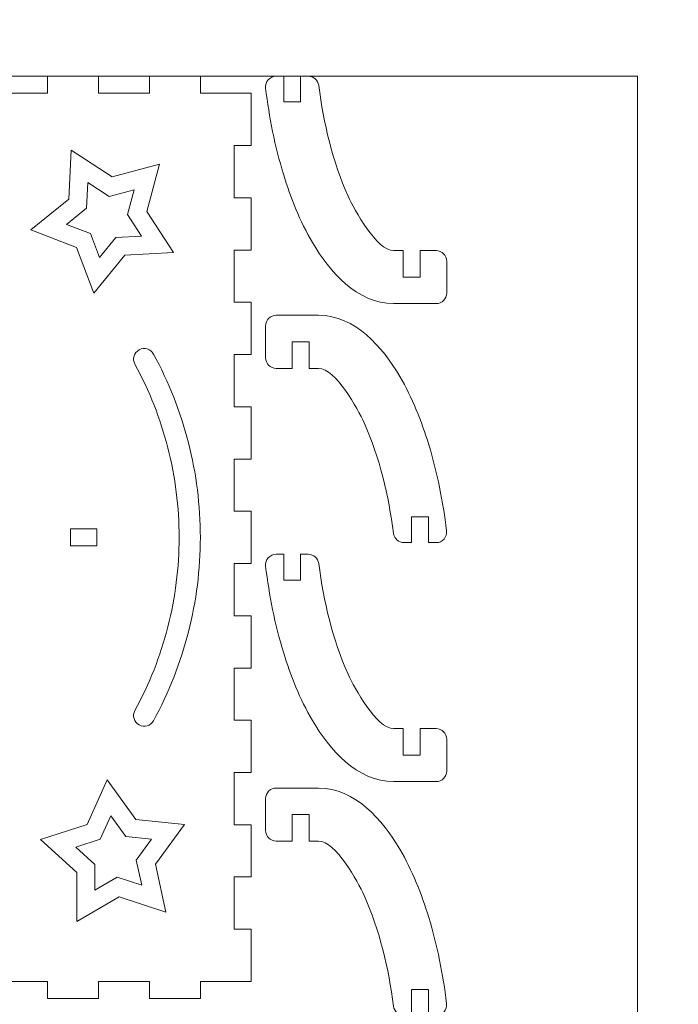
# Model space of a CAD drawing. Header units: millimetres. Extents: x -762 to 758, y -361 to 1446.
# Tile 20 of 150: x -371 to -254, y 452 to 626. Entities that reach past the tile are written whole.
import ezdxf

# ---------------------------------------------------------------- set-up
doc = ezdxf.new("R2010")
doc.units = ezdxf.units.MM
doc.header["$MEASUREMENT"] = 0
doc.layers.add('Layer 1', color=7, linetype='Continuous')

msp = doc.modelspace()

# ---------------------------------------------------------------- linework, layer by layer
at = {"layer": 'Layer 1', "color": 250, "lineweight": 9}
for points, knots in [([(-761.5629, 1446.3852), (-761.5629, 1446.3852), (758.4371, 1446.3852), (758.4371, 1446.3852), (758.4371, 1446.3852), (758.4371, 1446.3852), (758.4371, 36.3852), (758.4371, 36.3852), (758.4371, 36.3852), (758.4371, 36.3852), (-761.5629, 36.3852), (-761.5629, 36.3852), (-761.5629, 36.3852), (-761.5629, 36.3852), (-761.5629, 1446.3852), (-761.5629, 1446.3852)], [0, 0, 0, 0, 0.2, 0.2, 0.2, 0.2, 0.4, 0.4, 0.4, 0.4, 0.6, 0.6, 0.6, 0.6, 1, 1, 1, 1]), ([(-482.8126, 613.3852), (-482.8126, 613.3852), (-482.8126, 604.1535), (-482.8126, 604.1535), (-482.8126, 604.1535), (-482.8126, 604.1535), (-479.8126, 604.1535), (-479.8126, 604.1535), (-479.8126, 604.1535), (-479.8126, 604.1535), (-479.8126, 594.922), (-479.8126, 594.922), (-479.8126, 594.922), (-479.8126, 594.922), (-482.8126, 594.922), (-482.8126, 594.922), (-482.8126, 594.922), (-482.8126, 594.922), (-482.8126, 585.6903), (-482.8126, 585.6903), (-482.8126, 585.6903), (-482.8126, 585.6903), (-479.8126, 585.6903), (-479.8126, 585.6903), (-479.8126, 585.6903), (-479.8126, 585.6903), (-479.8126, 576.4587), (-479.8126, 576.4587), (-479.8126, 576.4587), (-479.8126, 576.4587), (-482.8126, 576.4587), (-482.8126, 576.4587), (-482.8126, 576.4587), (-482.8126, 576.4587), (-482.8126, 567.2271), (-482.8126, 567.2271), (-482.8126, 567.2271), (-482.8126, 567.2271), (-479.8126, 567.2271), (-479.8126, 567.2271), (-479.8126, 567.2271), (-479.8126, 567.2271), (-479.8126, 557.9954), (-479.8126, 557.9954), (-479.8126, 557.9954), (-479.8126, 557.9954), (-482.8126, 557.9954), (-482.8126, 557.9954), (-482.8126, 557.9954), (-482.8126, 557.9954), (-482.8126, 548.7638), (-482.8126, 548.7638), (-482.8126, 548.7638), (-482.8126, 548.7638), (-479.8126, 548.7638), (-479.8126, 548.7638), (-479.8126, 548.7638), (-479.8126, 548.7638), (-479.8126, 539.5322), (-479.8126, 539.5322), (-479.8126, 539.5322), (-479.8126, 539.5322), (-482.8126, 539.5322), (-482.8126, 539.5322), (-482.8126, 539.5322), (-482.8126, 539.5322), (-482.8126, 530.3006), (-482.8126, 530.3006), (-482.8126, 530.3006), (-482.8126, 530.3006), (-479.8126, 530.3006), (-479.8126, 530.3006), (-479.8126, 530.3006), (-479.8126, 530.3006), (-479.8126, 521.0689), (-479.8126, 521.0689), (-479.8126, 521.0689), (-479.8126, 521.0689), (-482.8126, 521.0689), (-482.8126, 521.0689), (-482.8126, 521.0689), (-482.8126, 521.0689), (-482.8126, 511.8374), (-482.8126, 511.8374), (-482.8126, 511.8374), (-482.8126, 511.8374), (-479.8126, 511.8374), (-479.8126, 511.8374), (-479.8126, 511.8374), (-479.8126, 511.8374), (-479.8126, 502.6057), (-479.8126, 502.6057), (-479.8126, 502.6057), (-479.8126, 502.6057), (-482.8126, 502.6057), (-482.8126, 502.6057), (-482.8126, 502.6057), (-482.8126, 502.6057), (-482.8126, 493.3741), (-482.8126, 493.3741), (-482.8126, 493.3741), (-482.8126, 493.3741), (-479.8126, 493.3741), (-479.8126, 493.3741), (-479.8126, 493.3741), (-479.8126, 493.3741), (-479.8126, 484.1425), (-479.8126, 484.1425), (-479.8126, 484.1425), (-479.8126, 484.1425), (-482.8126, 484.1425), (-482.8126, 484.1425), (-482.8126, 484.1425), (-482.8126, 484.1425), (-482.8126, 474.9108), (-482.8126, 474.9108), (-482.8126, 474.9108), (-482.8126, 474.9108), (-479.8126, 474.9108), (-479.8126, 474.9108), (-479.8126, 474.9108), (-479.8126, 474.9108), (-479.8126, 465.6793), (-479.8126, 465.6793), (-479.8126, 465.6793), (-479.8126, 465.6793), (-482.8126, 465.6793), (-482.8126, 465.6793), (-482.8126, 465.6793), (-482.8126, 465.6793), (-482.8126, 456.4476), (-482.8126, 456.4476), (-482.8126, 456.4476), (-482.8126, 456.4476), (-473.8126, 456.4476), (-473.8126, 456.4476), (-473.8126, 456.4476), (-473.8126, 456.4476), (-473.8126, 453.4476), (-473.8126, 453.4476), (-473.8126, 453.4476), (-473.8126, 453.4476), (-464.8126, 453.4476), (-464.8126, 453.4476), (-464.8126, 453.4476), (-464.8126, 453.4476), (-464.8126, 456.4476), (-464.8126, 456.4476), (-464.8126, 456.4476), (-464.8126, 456.4476), (-455.8126, 456.4476), (-455.8126, 456.4476), (-455.8126, 456.4476), (-455.8126, 456.4476), (-455.8126, 453.4476), (-455.8126, 453.4476), (-455.8126, 453.4476), (-455.8126, 453.4476), (-446.8126, 453.4476), (-446.8126, 453.4476), (-446.8126, 453.4476), (-446.8126, 453.4476), (-446.8126, 456.4476), (-446.8126, 456.4476), (-446.8126, 456.4476), (-446.8126, 456.4476), (-437.8125, 456.4476), (-437.8125, 456.4476), (-437.8125, 456.4476), (-437.8125, 456.4476), (-437.8125, 453.4476), (-437.8125, 453.4476), (-437.8125, 453.4476), (-437.8125, 453.4476), (-428.8125, 453.4476), (-428.8125, 453.4476), (-428.8125, 453.4476), (-428.8125, 453.4476), (-428.8125, 456.4476), (-428.8125, 456.4476), (-428.8125, 456.4476), (-428.8125, 456.4476), (-419.8125, 456.4476), (-419.8125, 456.4476), (-419.8125, 456.4476), (-419.8125, 456.4476), (-419.8125, 453.4476), (-419.8125, 453.4476), (-419.8125, 453.4476), (-419.8125, 453.4476), (-410.8125, 453.4476), (-410.8125, 453.4476), (-410.8125, 453.4476), (-410.8125, 453.4476), (-410.8125, 456.4476), (-410.8125, 456.4476), (-410.8125, 456.4476), (-410.8125, 456.4476), (-401.8125, 456.4476), (-401.8125, 456.4476), (-401.8125, 456.4476), (-401.8125, 456.4476), (-401.8125, 453.4476), (-401.8125, 453.4476), (-401.8125, 453.4476), (-401.8125, 453.4476), (-392.8125, 453.4476), (-392.8125, 453.4476), (-392.8125, 453.4476), (-392.8125, 453.4476), (-392.8125, 456.4476), (-392.8125, 456.4476), (-392.8125, 456.4476), (-392.8125, 456.4476), (-383.8125, 456.4476), (-383.8125, 456.4476), (-383.8125, 456.4476), (-383.8125, 456.4476), (-383.8125, 453.4476), (-383.8125, 453.4476), (-383.8125, 453.4476), (-383.8125, 453.4476), (-374.8125, 453.4476), (-374.8125, 453.4476), (-374.8125, 453.4476), (-374.8125, 453.4476), (-374.8125, 456.4476), (-374.8125, 456.4476), (-374.8125, 456.4476), (-374.8125, 456.4476), (-365.8125, 456.4476), (-365.8125, 456.4476), (-365.8125, 456.4476), (-365.8125, 456.4476), (-365.8125, 453.4476), (-365.8125, 453.4476), (-365.8125, 453.4476), (-365.8125, 453.4476), (-356.8125, 453.4476), (-356.8125, 453.4476), (-356.8125, 453.4476), (-356.8125, 453.4476), (-356.8125, 456.4476), (-356.8125, 456.4476), (-356.8125, 456.4476), (-356.8125, 456.4476), (-347.8125, 456.4476), (-347.8125, 456.4476), (-347.8125, 456.4476), (-347.8125, 456.4476), (-347.8125, 453.4476), (-347.8125, 453.4476), (-347.8125, 453.4476), (-347.8125, 453.4476), (-338.8125, 453.4476), (-338.8125, 453.4476), (-338.8125, 453.4476), (-338.8125, 453.4476), (-338.8125, 456.4476), (-338.8125, 456.4476), (-338.8125, 456.4476), (-338.8125, 456.4476), (-329.8125, 456.4476), (-329.8125, 456.4476), (-329.8125, 456.4476), (-329.8125, 456.4476), (-329.8125, 465.6793), (-329.8125, 465.6793), (-329.8125, 465.6793), (-329.8125, 465.6793), (-332.8125, 465.6793), (-332.8125, 465.6793), (-332.8125, 465.6793), (-332.8125, 465.6793), (-332.8125, 474.9108), (-332.8125, 474.9108), (-332.8125, 474.9108), (-332.8125, 474.9108), (-329.8125, 474.9108), (-329.8125, 474.9108), (-329.8125, 474.9108), (-329.8125, 474.9108), (-329.8125, 484.1425), (-329.8125, 484.1425), (-329.8125, 484.1425), (-329.8125, 484.1425), (-332.8125, 484.1425), (-332.8125, 484.1425), (-332.8125, 484.1425), (-332.8125, 484.1425), (-332.8125, 493.3741), (-332.8125, 493.3741), (-332.8125, 493.3741), (-332.8125, 493.3741), (-329.8125, 493.3741), (-329.8125, 493.3741), (-329.8125, 493.3741), (-329.8125, 493.3741), (-329.8125, 502.6057), (-329.8125, 502.6057), (-329.8125, 502.6057), (-329.8125, 502.6057), (-332.8125, 502.6057), (-332.8125, 502.6057), (-332.8125, 502.6057), (-332.8125, 502.6057), (-332.8125, 511.8374), (-332.8125, 511.8374), (-332.8125, 511.8374), (-332.8125, 511.8374), (-329.8125, 511.8374), (-329.8125, 511.8374), (-329.8125, 511.8374), (-329.8125, 511.8374), (-329.8125, 521.0689), (-329.8125, 521.0689), (-329.8125, 521.0689), (-329.8125, 521.0689), (-332.8125, 521.0689), (-332.8125, 521.0689), (-332.8125, 521.0689), (-332.8125, 521.0689), (-332.8125, 530.3006), (-332.8125, 530.3006), (-332.8125, 530.3006), (-332.8125, 530.3006), (-329.8125, 530.3006), (-329.8125, 530.3006), (-329.8125, 530.3006), (-329.8125, 530.3006), (-329.8125, 539.5322), (-329.8125, 539.5322), (-329.8125, 539.5322), (-329.8125, 539.5322), (-332.8125, 539.5322), (-332.8125, 539.5322), (-332.8125, 539.5322), (-332.8125, 539.5322), (-332.8125, 548.7638), (-332.8125, 548.7638), (-332.8125, 548.7638), (-332.8125, 548.7638), (-329.8125, 548.7638), (-329.8125, 548.7638), (-329.8125, 548.7638), (-329.8125, 548.7638), (-329.8125, 557.9954), (-329.8125, 557.9954), (-329.8125, 557.9954), (-329.8125, 557.9954), (-332.8125, 557.9954), (-332.8125, 557.9954), (-332.8125, 557.9954), (-332.8125, 557.9954), (-332.8125, 567.2271), (-332.8125, 567.2271), (-332.8125, 567.2271), (-332.8125, 567.2271), (-329.8125, 567.2271), (-329.8125, 567.2271), (-329.8125, 567.2271), (-329.8125, 567.2271), (-329.8125, 576.4587), (-329.8125, 576.4587), (-329.8125, 576.4587), (-329.8125, 576.4587), (-332.8125, 576.4587), (-332.8125, 576.4587), (-332.8125, 576.4587), (-332.8125, 576.4587), (-332.8125, 585.6903), (-332.8125, 585.6903), (-332.8125, 585.6903), (-332.8125, 585.6903), (-329.8125, 585.6903), (-329.8125, 585.6903), (-329.8125, 585.6903), (-329.8125, 585.6903), (-329.8125, 594.922), (-329.8125, 594.922), (-329.8125, 594.922), (-329.8125, 594.922), (-332.8125, 594.922), (-332.8125, 594.922), (-332.8125, 594.922), (-332.8125, 594.922), (-332.8125, 604.1535), (-332.8125, 604.1535), (-332.8125, 604.1535), (-332.8125, 604.1535), (-329.8125, 604.1535), (-329.8125, 604.1535), (-329.8125, 604.1535), (-329.8125, 604.1535), (-329.8125, 613.3852), (-329.8125, 613.3852), (-329.8125, 613.3852), (-329.8125, 613.3852), (-338.8125, 613.3852), (-338.8125, 613.3852), (-338.8125, 613.3852), (-338.8125, 613.3852), (-338.8125, 616.3852), (-338.8125, 616.3852), (-338.8125, 616.3852), (-338.8125, 616.3852), (-347.8125, 616.3852), (-347.8125, 616.3852), (-347.8125, 616.3852), (-347.8125, 616.3852), (-347.8125, 613.3852), (-347.8125, 613.3852), (-347.8125, 613.3852), (-347.8125, 613.3852), (-356.8125, 613.3852), (-356.8125, 613.3852), (-356.8125, 613.3852), (-356.8125, 613.3852), (-356.8125, 616.3852), (-356.8125, 616.3852), (-356.8125, 616.3852), (-356.8125, 616.3852), (-365.8125, 616.3852), (-365.8125, 616.3852), (-365.8125, 616.3852), (-365.8125, 616.3852), (-365.8125, 613.3852), (-365.8125, 613.3852), (-365.8125, 613.3852), (-365.8125, 613.3852), (-374.8125, 613.3852), (-374.8125, 613.3852), (-374.8125, 613.3852), (-374.8125, 613.3852), (-374.8125, 616.3852), (-374.8125, 616.3852), (-374.8125, 616.3852), (-374.8125, 616.3852), (-383.8125, 616.3852), (-383.8125, 616.3852), (-383.8125, 616.3852), (-383.8125, 616.3852), (-383.8125, 613.3852), (-383.8125, 613.3852), (-383.8125, 613.3852), (-383.8125, 613.3852), (-392.8125, 613.3852), (-392.8125, 613.3852), (-392.8125, 613.3852), (-392.8125, 613.3852), (-392.8125, 616.3852), (-392.8125, 616.3852), (-392.8125, 616.3852), (-392.8125, 616.3852), (-401.8125, 616.3852), (-401.8125, 616.3852), (-401.8125, 616.3852), (-401.8125, 616.3852), (-401.8125, 613.3852), (-401.8125, 613.3852), (-401.8125, 613.3852), (-401.8125, 613.3852), (-410.8125, 613.3852), (-410.8125, 613.3852), (-410.8125, 613.3852), (-410.8125, 613.3852), (-410.8125, 616.3852), (-410.8125, 616.3852), (-410.8125, 616.3852), (-410.8125, 616.3852), (-419.8125, 616.3852), (-419.8125, 616.3852), (-419.8125, 616.3852), (-419.8125, 616.3852), (-419.8125, 613.3852), (-419.8125, 613.3852), (-419.8125, 613.3852), (-419.8125, 613.3852), (-428.8125, 613.3852), (-428.8125, 613.3852), (-428.8125, 613.3852), (-428.8125, 613.3852), (-428.8125, 616.3852), (-428.8125, 616.3852), (-428.8125, 616.3852), (-428.8125, 616.3852), (-437.8125, 616.3852), (-437.8125, 616.3852), (-437.8125, 616.3852), (-437.8125, 616.3852), (-437.8125, 613.3852), (-437.8125, 613.3852), (-437.8125, 613.3852), (-437.8125, 613.3852), (-446.8126, 613.3852), (-446.8126, 613.3852), (-446.8126, 613.3852), (-446.8126, 613.3852), (-446.8126, 616.3852), (-446.8126, 616.3852), (-446.8126, 616.3852), (-446.8126, 616.3852), (-455.8126, 616.3852), (-455.8126, 616.3852), (-455.8126, 616.3852), (-455.8126, 616.3852), (-455.8126, 613.3852), (-455.8126, 613.3852), (-455.8126, 613.3852), (-455.8126, 613.3852), (-464.8126, 613.3852), (-464.8126, 613.3852), (-464.8126, 613.3852), (-464.8126, 613.3852), (-464.8126, 616.3852), (-464.8126, 616.3852), (-464.8126, 616.3852), (-464.8126, 616.3852), (-473.8126, 616.3852), (-473.8126, 616.3852), (-473.8126, 616.3852), (-473.8126, 616.3852), (-473.8126, 613.3852), (-473.8126, 613.3852), (-473.8126, 613.3852), (-473.8126, 613.3852), (-482.8126, 613.3852), (-482.8126, 613.3852)], [0, 0, 0, 0, 0.0075188, 0.0075188, 0.0075188, 0.0075188, 0.01503759, 0.01503759, 0.01503759, 0.01503759, 0.02255639, 0.02255639, 0.02255639, 0.02255639, 0.03007519, 0.03007519, 0.03007519, 0.03007519, 0.03759398, 0.03759398, 0.03759398, 0.03759398, 0.04511278, 0.04511278, 0.04511278, 0.04511278, 0.05263158, 0.05263158, 0.05263158, 0.05263158, 0.06015038, 0.06015038, 0.06015038, 0.06015038, 0.06766917, 0.06766917, 0.06766917, 0.06766917, 0.07518797, 0.07518797, 0.07518797, 0.07518797, 0.08270677, 0.08270677, 0.08270677, 0.08270677, 0.09022556, 0.09022556, 0.09022556, 0.09022556, 0.09774436, 0.09774436, 0.09774436, 0.09774436, 0.10526316, 0.10526316, 0.10526316, 0.10526316, 0.11278195, 0.11278195, 0.11278195, 0.11278195, 0.12030075, 0.12030075, 0.12030075, 0.12030075, 0.12781955, 0.12781955, 0.12781955, 0.12781955, 0.13533835, 0.13533835, 0.13533835, 0.13533835, 0.14285714, 0.14285714, 0.14285714, 0.14285714, 0.15037594, 0.15037594, 0.15037594, 0.15037594, 0.15789474, 0.15789474, 0.15789474, 0.15789474, 0.16541353, 0.16541353, 0.16541353, 0.16541353, 0.17293233, 0.17293233, 0.17293233, 0.17293233, 0.18045113, 0.18045113, 0.18045113, 0.18045113, 0.18796992, 0.18796992, 0.18796992, 0.18796992, 0.19548872, 0.19548872, 0.19548872, 0.19548872, 0.20300752, 0.20300752, 0.20300752, 0.20300752, 0.21052632, 0.21052632, 0.21052632, 0.21052632, 0.21804511, 0.21804511, 0.21804511, 0.21804511, 0.22556391, 0.22556391, 0.22556391, 0.22556391, 0.23308271, 0.23308271, 0.23308271, 0.23308271, 0.2406015, 0.2406015, 0.2406015, 0.2406015, 0.2481203, 0.2481203, 0.2481203, 0.2481203, 0.2556391, 0.2556391, 0.2556391, 0.2556391, 0.26315789, 0.26315789, 0.26315789, 0.26315789, 0.27067669, 0.27067669, 0.27067669, 0.27067669, 0.27819549, 0.27819549, 0.27819549, 0.27819549, 0.28571429, 0.28571429, 0.28571429, 0.28571429, 0.29323308, 0.29323308, 0.29323308, 0.29323308, 0.30075188, 0.30075188, 0.30075188, 0.30075188, 0.30827068, 0.30827068, 0.30827068, 0.30827068, 0.31578947, 0.31578947, 0.31578947, 0.31578947, 0.32330827, 0.32330827, 0.32330827, 0.32330827, 0.33082707, 0.33082707, 0.33082707, 0.33082707, 0.33834586, 0.33834586, 0.33834586, 0.33834586, 0.34586466, 0.34586466, 0.34586466, 0.34586466, 0.35338346, 0.35338346, 0.35338346, 0.35338346, 0.36090226, 0.36090226, 0.36090226, 0.36090226, 0.36842105, 0.36842105, 0.36842105, 0.36842105, 0.37593985, 0.37593985, 0.37593985, 0.37593985, 0.38345865, 0.38345865, 0.38345865, 0.38345865, 0.39097744, 0.39097744, 0.39097744, 0.39097744, 0.39849624, 0.39849624, 0.39849624, 0.39849624, 0.40601504, 0.40601504, 0.40601504, 0.40601504, 0.41353383, 0.41353383, 0.41353383, 0.41353383, 0.42105263, 0.42105263, 0.42105263, 0.42105263, 0.42857143, 0.42857143, 0.42857143, 0.42857143, 0.43609023, 0.43609023, 0.43609023, 0.43609023, 0.44360902, 0.44360902, 0.44360902, 0.44360902, 0.45112782, 0.45112782, 0.45112782, 0.45112782, 0.45864662, 0.45864662, 0.45864662, 0.45864662, 0.46616541, 0.46616541, 0.46616541, 0.46616541, 0.47368421, 0.47368421, 0.47368421, 0.47368421, 0.48120301, 0.48120301, 0.48120301, 0.48120301, 0.4887218, 0.4887218, 0.4887218, 0.4887218, 0.4962406, 0.4962406, 0.4962406, 0.4962406, 0.5037594, 0.5037594, 0.5037594, 0.5037594, 0.5112782, 0.5112782, 0.5112782, 0.5112782, 0.51879699, 0.51879699, 0.51879699, 0.51879699, 0.52631579, 0.52631579, 0.52631579, 0.52631579, 0.53383459, 0.53383459, 0.53383459, 0.53383459, 0.54135338, 0.54135338, 0.54135338, 0.54135338, 0.54887218, 0.54887218, 0.54887218, 0.54887218, 0.55639098, 0.55639098, 0.55639098, 0.55639098, 0.56390977, 0.56390977, 0.56390977, 0.56390977, 0.57142857, 0.57142857, 0.57142857, 0.57142857, 0.57894737, 0.57894737, 0.57894737, 0.57894737, 0.58646617, 0.58646617, 0.58646617, 0.58646617, 0.59398496, 0.59398496, 0.59398496, 0.59398496, 0.60150376, 0.60150376, 0.60150376, 0.60150376, 0.60902256, 0.60902256, 0.60902256, 0.60902256, 0.61654135, 0.61654135, 0.61654135, 0.61654135, 0.62406015, 0.62406015, 0.62406015, 0.62406015, 0.63157895, 0.63157895, 0.63157895, 0.63157895, 0.63909774, 0.63909774, 0.63909774, 0.63909774, 0.64661654, 0.64661654, 0.64661654, 0.64661654, 0.65413534, 0.65413534, 0.65413534, 0.65413534, 0.66165414, 0.66165414, 0.66165414, 0.66165414, 0.66917293, 0.66917293, 0.66917293, 0.66917293, 0.67669173, 0.67669173, 0.67669173, 0.67669173, 0.68421053, 0.68421053, 0.68421053, 0.68421053, 0.69172932, 0.69172932, 0.69172932, 0.69172932, 0.69924812, 0.69924812, 0.69924812, 0.69924812, 0.70676692, 0.70676692, 0.70676692, 0.70676692, 0.71428571, 0.71428571, 0.71428571, 0.71428571, 0.72180451, 0.72180451, 0.72180451, 0.72180451, 0.72932331, 0.72932331, 0.72932331, 0.72932331, 0.73684211, 0.73684211, 0.73684211, 0.73684211, 0.7443609, 0.7443609, 0.7443609, 0.7443609, 0.7518797, 0.7518797, 0.7518797, 0.7518797, 0.7593985, 0.7593985, 0.7593985, 0.7593985, 0.76691729, 0.76691729, 0.76691729, 0.76691729, 0.77443609, 0.77443609, 0.77443609, 0.77443609, 0.78195489, 0.78195489, 0.78195489, 0.78195489, 0.78947368, 0.78947368, 0.78947368, 0.78947368, 0.79699248, 0.79699248, 0.79699248, 0.79699248, 0.80451128, 0.80451128, 0.80451128, 0.80451128, 0.81203008, 0.81203008, 0.81203008, 0.81203008, 0.81954887, 0.81954887, 0.81954887, 0.81954887, 0.82706767, 0.82706767, 0.82706767, 0.82706767, 0.83458647, 0.83458647, 0.83458647, 0.83458647, 0.84210526, 0.84210526, 0.84210526, 0.84210526, 0.84962406, 0.84962406, 0.84962406, 0.84962406, 0.85714286, 0.85714286, 0.85714286, 0.85714286, 0.86466165, 0.86466165, 0.86466165, 0.86466165, 0.87218045, 0.87218045, 0.87218045, 0.87218045, 0.87969925, 0.87969925, 0.87969925, 0.87969925, 0.88721805, 0.88721805, 0.88721805, 0.88721805, 0.89473684, 0.89473684, 0.89473684, 0.89473684, 0.90225564, 0.90225564, 0.90225564, 0.90225564, 0.90977444, 0.90977444, 0.90977444, 0.90977444, 0.91729323, 0.91729323, 0.91729323, 0.91729323, 0.92481203, 0.92481203, 0.92481203, 0.92481203, 0.93233083, 0.93233083, 0.93233083, 0.93233083, 0.93984962, 0.93984962, 0.93984962, 0.93984962, 0.94736842, 0.94736842, 0.94736842, 0.94736842, 0.95488722, 0.95488722, 0.95488722, 0.95488722, 0.96240602, 0.96240602, 0.96240602, 0.96240602, 0.96992481, 0.96992481, 0.96992481, 0.96992481, 0.97744361, 0.97744361, 0.97744361, 0.97744361, 0.98496241, 0.98496241, 0.98496241, 0.98496241, 1, 1, 1, 1]), ([(-324.0856, 616.3852), (-324.0856, 616.3852), (-325.4179, 616.3852), (-325.4179, 616.3852), (-325.4179, 616.3852), (-326.5533, 616.3852), (-327.4176, 615.408), (-327.279, 614.2811), (-327.279, 614.2811), (-326.6472, 609.1459), (-325.6377, 604.0347), (-324.1271, 599.0833), (-324.1271, 599.0833), (-322.8567, 594.9196), (-321.2148, 590.7896), (-319.0118, 587.027), (-319.0118, 587.027), (-316.0072, 581.8953), (-311.1229, 576.2182), (-304.6547, 576.2182), (-304.6547, 576.2182), (-304.6547, 576.2182), (-297.1546, 576.2182), (-297.1546, 576.2182), (-297.1546, 576.2182), (-296.1219, 576.2182), (-295.2796, 577.0604), (-295.2796, 578.0932), (-295.2796, 578.0932), (-295.2796, 578.0932), (-295.2796, 583.7182), (-295.2796, 583.7182), (-295.2796, 583.7182), (-295.2796, 584.7509), (-296.1219, 585.5932), (-297.1546, 585.5932), (-297.1546, 585.5932), (-297.1546, 585.5932), (-299.9671, 585.5932), (-299.9671, 585.5932), (-299.9671, 585.5932), (-299.9671, 585.5932), (-299.9671, 580.9057), (-299.9671, 580.9057), (-299.9671, 580.9057), (-299.9671, 580.9057), (-302.9671, 580.9057), (-302.9671, 580.9057), (-302.9671, 580.9057), (-302.9671, 580.9057), (-302.9671, 585.5932), (-302.9671, 585.5932), (-302.9671, 585.5932), (-302.9671, 585.5932), (-304.6547, 585.5932), (-304.6547, 585.5932), (-304.6547, 585.5932), (-307.666, 585.5932), (-311.5826, 592.7621), (-312.6916, 595.2018), (-312.6916, 595.2018), (-315.4716, 601.3176), (-317.0362, 608.1069), (-317.894, 614.7503), (-317.894, 614.7503), (-318.0154, 615.6908), (-318.8052, 616.3852), (-319.7535, 616.3852), (-319.7535, 616.3852), (-319.7535, 616.3852), (-321.0856, 616.3852), (-321.0856, 616.3852), (-321.0856, 616.3852), (-321.0856, 616.3852), (-321.0856, 611.8432), (-321.0856, 611.8432), (-321.0856, 611.8432), (-321.0856, 611.8432), (-324.0856, 611.8432), (-324.0856, 611.8432), (-324.0856, 611.8432), (-324.0856, 611.8432), (-324.0856, 616.3852), (-324.0856, 616.3852)], [0, 0, 0, 0, 0.04545455, 0.04545455, 0.04545455, 0.04545455, 0.09090909, 0.09090909, 0.09090909, 0.09090909, 0.13636364, 0.13636364, 0.13636364, 0.13636364, 0.18181818, 0.18181818, 0.18181818, 0.18181818, 0.22727273, 0.22727273, 0.22727273, 0.22727273, 0.27272727, 0.27272727, 0.27272727, 0.27272727, 0.31818182, 0.31818182, 0.31818182, 0.31818182, 0.36363636, 0.36363636, 0.36363636, 0.36363636, 0.40909091, 0.40909091, 0.40909091, 0.40909091, 0.45454545, 0.45454545, 0.45454545, 0.45454545, 0.5, 0.5, 0.5, 0.5, 0.54545455, 0.54545455, 0.54545455, 0.54545455, 0.59090909, 0.59090909, 0.59090909, 0.59090909, 0.63636364, 0.63636364, 0.63636364, 0.63636364, 0.68181818, 0.68181818, 0.68181818, 0.68181818, 0.72727273, 0.72727273, 0.72727273, 0.72727273, 0.77272727, 0.77272727, 0.77272727, 0.77272727, 0.81818182, 0.81818182, 0.81818182, 0.81818182, 0.86363636, 0.86363636, 0.86363636, 0.86363636, 0.90909091, 0.90909091, 0.90909091, 0.90909091, 1, 1, 1, 1]), ([(-298.4879, 533.9886), (-298.4879, 533.9886), (-297.1556, 533.9886), (-297.1556, 533.9886), (-297.1556, 533.9886), (-296.0202, 533.9886), (-295.1558, 534.9658), (-295.2945, 536.0928), (-295.2945, 536.0928), (-295.9262, 541.2279), (-296.9357, 546.3392), (-298.4463, 551.2905), (-298.4463, 551.2905), (-299.7167, 555.4542), (-301.3586, 559.5842), (-303.5616, 563.3468), (-303.5616, 563.3468), (-306.5662, 568.4785), (-311.4505, 574.1557), (-317.9188, 574.1557), (-317.9188, 574.1557), (-317.9188, 574.1557), (-325.4188, 574.1557), (-325.4188, 574.1557), (-325.4188, 574.1557), (-326.4515, 574.1557), (-327.2938, 573.3134), (-327.2938, 572.2807), (-327.2938, 572.2807), (-327.2938, 572.2807), (-327.2938, 566.6557), (-327.2938, 566.6557), (-327.2938, 566.6557), (-327.2938, 565.6229), (-326.4515, 564.7807), (-325.4188, 564.7807), (-325.4188, 564.7807), (-325.4188, 564.7807), (-322.6063, 564.7807), (-322.6063, 564.7807), (-322.6063, 564.7807), (-322.6063, 564.7807), (-322.6063, 569.4682), (-322.6063, 569.4682), (-322.6063, 569.4682), (-322.6063, 569.4682), (-319.6063, 569.4682), (-319.6063, 569.4682), (-319.6063, 569.4682), (-319.6063, 569.4682), (-319.6063, 564.7807), (-319.6063, 564.7807), (-319.6063, 564.7807), (-319.6063, 564.7807), (-317.9188, 564.7807), (-317.9188, 564.7807), (-317.9188, 564.7807), (-314.9074, 564.7807), (-310.9908, 557.6118), (-309.8819, 555.172), (-309.8819, 555.172), (-307.1018, 549.0562), (-305.5372, 542.267), (-304.6794, 535.6235), (-304.6794, 535.6235), (-304.558, 534.683), (-303.7682, 533.9886), (-302.82, 533.9886), (-302.82, 533.9886), (-302.82, 533.9886), (-301.4879, 533.9886), (-301.4879, 533.9886), (-301.4879, 533.9886), (-301.4879, 533.9886), (-301.4879, 538.5306), (-301.4879, 538.5306), (-301.4879, 538.5306), (-301.4879, 538.5306), (-298.4879, 538.5306), (-298.4879, 538.5306), (-298.4879, 538.5306), (-298.4879, 538.5306), (-298.4879, 533.9886), (-298.4879, 533.9886)], [0, 0, 0, 0, 0.04545455, 0.04545455, 0.04545455, 0.04545455, 0.09090909, 0.09090909, 0.09090909, 0.09090909, 0.13636364, 0.13636364, 0.13636364, 0.13636364, 0.18181818, 0.18181818, 0.18181818, 0.18181818, 0.22727273, 0.22727273, 0.22727273, 0.22727273, 0.27272727, 0.27272727, 0.27272727, 0.27272727, 0.31818182, 0.31818182, 0.31818182, 0.31818182, 0.36363636, 0.36363636, 0.36363636, 0.36363636, 0.40909091, 0.40909091, 0.40909091, 0.40909091, 0.45454545, 0.45454545, 0.45454545, 0.45454545, 0.5, 0.5, 0.5, 0.5, 0.54545455, 0.54545455, 0.54545455, 0.54545455, 0.59090909, 0.59090909, 0.59090909, 0.59090909, 0.63636364, 0.63636364, 0.63636364, 0.63636364, 0.68181818, 0.68181818, 0.68181818, 0.68181818, 0.72727273, 0.72727273, 0.72727273, 0.72727273, 0.77272727, 0.77272727, 0.77272727, 0.77272727, 0.81818182, 0.81818182, 0.81818182, 0.81818182, 0.86363636, 0.86363636, 0.86363636, 0.86363636, 0.90909091, 0.90909091, 0.90909091, 0.90909091, 1, 1, 1, 1]), ([(-361.7812, 536.4164), (-361.7812, 536.4164), (-357.0937, 536.4164), (-357.0937, 536.4164), (-357.0937, 536.4164), (-357.0937, 536.4164), (-357.0937, 533.4164), (-357.0937, 533.4164), (-357.0937, 533.4164), (-357.0937, 533.4164), (-361.7812, 533.4164), (-361.7812, 533.4164), (-361.7812, 533.4164), (-361.7812, 533.4164), (-361.7812, 536.4164), (-361.7812, 536.4164)], [0, 0, 0, 0, 0.2, 0.2, 0.2, 0.2, 0.4, 0.4, 0.4, 0.4, 0.6, 0.6, 0.6, 0.6, 1, 1, 1, 1]), ([(-324.0856, 531.9261), (-324.0856, 531.9261), (-325.4179, 531.9261), (-325.4179, 531.9261), (-325.4179, 531.9261), (-326.5533, 531.9261), (-327.4176, 530.949), (-327.279, 529.822), (-327.279, 529.822), (-326.6472, 524.6869), (-325.6377, 519.5756), (-324.1271, 514.6243), (-324.1271, 514.6243), (-322.8567, 510.4606), (-321.2148, 506.3306), (-319.0118, 502.5679), (-319.0118, 502.5679), (-316.0072, 497.4362), (-311.1229, 491.7591), (-304.6547, 491.7591), (-304.6547, 491.7591), (-304.6547, 491.7591), (-297.1546, 491.7591), (-297.1546, 491.7591), (-297.1546, 491.7591), (-296.1219, 491.7591), (-295.2796, 492.6014), (-295.2796, 493.6341), (-295.2796, 493.6341), (-295.2796, 493.6341), (-295.2796, 499.2591), (-295.2796, 499.2591), (-295.2796, 499.2591), (-295.2796, 500.2919), (-296.1219, 501.1341), (-297.1546, 501.1341), (-297.1546, 501.1341), (-297.1546, 501.1341), (-299.9671, 501.1341), (-299.9671, 501.1341), (-299.9671, 501.1341), (-299.9671, 501.1341), (-299.9671, 496.4466), (-299.9671, 496.4466), (-299.9671, 496.4466), (-299.9671, 496.4466), (-302.9671, 496.4466), (-302.9671, 496.4466), (-302.9671, 496.4466), (-302.9671, 496.4466), (-302.9671, 501.1341), (-302.9671, 501.1341), (-302.9671, 501.1341), (-302.9671, 501.1341), (-304.6547, 501.1341), (-304.6547, 501.1341), (-304.6547, 501.1341), (-307.666, 501.1341), (-311.5826, 508.303), (-312.6916, 510.7428), (-312.6916, 510.7428), (-315.4716, 516.8585), (-317.0362, 523.6478), (-317.894, 530.2912), (-317.894, 530.2912), (-318.0154, 531.2317), (-318.8052, 531.9261), (-319.7535, 531.9261), (-319.7535, 531.9261), (-319.7535, 531.9261), (-321.0856, 531.9261), (-321.0856, 531.9261), (-321.0856, 531.9261), (-321.0856, 531.9261), (-321.0856, 527.3841), (-321.0856, 527.3841), (-321.0856, 527.3841), (-321.0856, 527.3841), (-324.0856, 527.3841), (-324.0856, 527.3841), (-324.0856, 527.3841), (-324.0856, 527.3841), (-324.0856, 531.9261), (-324.0856, 531.9261)], [0, 0, 0, 0, 0.04545455, 0.04545455, 0.04545455, 0.04545455, 0.09090909, 0.09090909, 0.09090909, 0.09090909, 0.13636364, 0.13636364, 0.13636364, 0.13636364, 0.18181818, 0.18181818, 0.18181818, 0.18181818, 0.22727273, 0.22727273, 0.22727273, 0.22727273, 0.27272727, 0.27272727, 0.27272727, 0.27272727, 0.31818182, 0.31818182, 0.31818182, 0.31818182, 0.36363636, 0.36363636, 0.36363636, 0.36363636, 0.40909091, 0.40909091, 0.40909091, 0.40909091, 0.45454545, 0.45454545, 0.45454545, 0.45454545, 0.5, 0.5, 0.5, 0.5, 0.54545455, 0.54545455, 0.54545455, 0.54545455, 0.59090909, 0.59090909, 0.59090909, 0.59090909, 0.63636364, 0.63636364, 0.63636364, 0.63636364, 0.68181818, 0.68181818, 0.68181818, 0.68181818, 0.72727273, 0.72727273, 0.72727273, 0.72727273, 0.77272727, 0.77272727, 0.77272727, 0.77272727, 0.81818182, 0.81818182, 0.81818182, 0.81818182, 0.86363636, 0.86363636, 0.86363636, 0.86363636, 0.90909091, 0.90909091, 0.90909091, 0.90909091, 1, 1, 1, 1]), ([(-298.4879, 450.4671), (-298.4879, 450.4671), (-297.1556, 450.4671), (-297.1556, 450.4671), (-297.1556, 450.4671), (-296.0202, 450.4671), (-295.1558, 451.4442), (-295.2945, 452.5712), (-295.2945, 452.5712), (-295.9262, 457.7064), (-296.9357, 462.8176), (-298.4463, 467.7689), (-298.4463, 467.7689), (-299.7167, 471.9327), (-301.3586, 476.0626), (-303.5616, 479.8253), (-303.5616, 479.8253), (-306.5662, 484.957), (-311.4505, 490.6341), (-317.9188, 490.6341), (-317.9188, 490.6341), (-317.9188, 490.6341), (-325.4188, 490.6341), (-325.4188, 490.6341), (-325.4188, 490.6341), (-326.4515, 490.6341), (-327.2938, 489.7919), (-327.2938, 488.7591), (-327.2938, 488.7591), (-327.2938, 488.7591), (-327.2938, 483.1341), (-327.2938, 483.1341), (-327.2938, 483.1341), (-327.2938, 482.1014), (-326.4515, 481.2591), (-325.4188, 481.2591), (-325.4188, 481.2591), (-325.4188, 481.2591), (-322.6063, 481.2591), (-322.6063, 481.2591), (-322.6063, 481.2591), (-322.6063, 481.2591), (-322.6063, 485.9466), (-322.6063, 485.9466), (-322.6063, 485.9466), (-322.6063, 485.9466), (-319.6063, 485.9466), (-319.6063, 485.9466), (-319.6063, 485.9466), (-319.6063, 485.9466), (-319.6063, 481.2591), (-319.6063, 481.2591), (-319.6063, 481.2591), (-319.6063, 481.2591), (-317.9188, 481.2591), (-317.9188, 481.2591), (-317.9188, 481.2591), (-314.9074, 481.2591), (-310.9908, 474.0902), (-309.8819, 471.6505), (-309.8819, 471.6505), (-307.1018, 465.5347), (-305.5372, 458.7454), (-304.6794, 452.102), (-304.6794, 452.102), (-304.558, 451.1615), (-303.7682, 450.4671), (-302.82, 450.4671), (-302.82, 450.4671), (-302.82, 450.4671), (-301.4879, 450.4671), (-301.4879, 450.4671), (-301.4879, 450.4671), (-301.4879, 450.4671), (-301.4879, 455.0091), (-301.4879, 455.0091), (-301.4879, 455.0091), (-301.4879, 455.0091), (-298.4879, 455.0091), (-298.4879, 455.0091), (-298.4879, 455.0091), (-298.4879, 455.0091), (-298.4879, 450.4671), (-298.4879, 450.4671)], [0, 0, 0, 0, 0.04545455, 0.04545455, 0.04545455, 0.04545455, 0.09090909, 0.09090909, 0.09090909, 0.09090909, 0.13636364, 0.13636364, 0.13636364, 0.13636364, 0.18181818, 0.18181818, 0.18181818, 0.18181818, 0.22727273, 0.22727273, 0.22727273, 0.22727273, 0.27272727, 0.27272727, 0.27272727, 0.27272727, 0.31818182, 0.31818182, 0.31818182, 0.31818182, 0.36363636, 0.36363636, 0.36363636, 0.36363636, 0.40909091, 0.40909091, 0.40909091, 0.40909091, 0.45454545, 0.45454545, 0.45454545, 0.45454545, 0.5, 0.5, 0.5, 0.5, 0.54545455, 0.54545455, 0.54545455, 0.54545455, 0.59090909, 0.59090909, 0.59090909, 0.59090909, 0.63636364, 0.63636364, 0.63636364, 0.63636364, 0.68181818, 0.68181818, 0.68181818, 0.68181818, 0.72727273, 0.72727273, 0.72727273, 0.72727273, 0.77272727, 0.77272727, 0.77272727, 0.77272727, 0.81818182, 0.81818182, 0.81818182, 0.81818182, 0.86363636, 0.86363636, 0.86363636, 0.86363636, 0.90909091, 0.90909091, 0.90909091, 0.90909091, 1, 1, 1, 1])]:
    msp.add_open_spline(points, degree=3, knots=knots, dxfattribs=at)
at = {"layer": 'Layer 1', "color": 240, "lineweight": 9}
msp.add_open_spline([(-741.5629, 616.3852), (-741.5629, 616.3852), (-261.5629, 616.3852), (-261.5629, 616.3852), (-261.5629, 616.3852), (-261.5629, 616.3852), (-261.5629, 346.3852), (-261.5629, 346.3852), (-261.5629, 346.3852), (-261.5629, 346.3852), (-741.5629, 346.3852), (-741.5629, 346.3852), (-741.5629, 346.3852), (-741.5629, 346.3852), (-741.5629, 616.3852), (-741.5629, 616.3852)], degree=3, knots=[0, 0, 0, 0, 0.2, 0.2, 0.2, 0.2, 0.4, 0.4, 0.4, 0.4, 0.6, 0.6, 0.6, 0.6, 1, 1, 1, 1], dxfattribs=at)
at = {"layer": 'Layer 1', "color": 140, "lineweight": 9}
for points, knots in [([(-346.011, 600.8387), (-346.011, 600.8387), (-354.3672, 598.594), (-354.3672, 598.594), (-354.3672, 598.594), (-354.3672, 598.594), (-361.6207, 603.311), (-361.6207, 603.311), (-361.6207, 603.311), (-361.6207, 603.311), (-362.068, 594.6701), (-362.068, 594.6701), (-362.068, 594.6701), (-362.068, 594.6701), (-368.7957, 589.2293), (-368.7957, 589.2293), (-368.7957, 589.2293), (-368.7957, 589.2293), (-360.716, 586.1337), (-360.716, 586.1337), (-360.716, 586.1337), (-360.716, 586.1337), (-357.6204, 578.054), (-357.6204, 578.054), (-357.6204, 578.054), (-357.6204, 578.054), (-352.1795, 584.7817), (-352.1795, 584.7817), (-352.1795, 584.7817), (-352.1795, 584.7817), (-343.5387, 585.229), (-343.5387, 585.229), (-343.5387, 585.229), (-343.5387, 585.229), (-348.2557, 592.4825), (-348.2557, 592.4825), (-348.2557, 592.4825), (-348.2557, 592.4825), (-346.011, 600.8387), (-346.011, 600.8387)], [0, 0, 0, 0, 0.09090909, 0.09090909, 0.09090909, 0.09090909, 0.18181818, 0.18181818, 0.18181818, 0.18181818, 0.27272727, 0.27272727, 0.27272727, 0.27272727, 0.36363636, 0.36363636, 0.36363636, 0.36363636, 0.45454545, 0.45454545, 0.45454545, 0.45454545, 0.54545455, 0.54545455, 0.54545455, 0.54545455, 0.63636364, 0.63636364, 0.63636364, 0.63636364, 0.72727273, 0.72727273, 0.72727273, 0.72727273, 0.81818182, 0.81818182, 0.81818182, 0.81818182, 1, 1, 1, 1]), ([(-351.703, 591.9366), (-351.703, 591.9366), (-349.2252, 588.1264), (-349.2252, 588.1264), (-349.2252, 588.1264), (-349.2252, 588.1264), (-353.764, 587.8914), (-353.764, 587.8914), (-353.764, 587.8914), (-353.764, 587.8914), (-356.6221, 584.3575), (-356.6221, 584.3575), (-356.6221, 584.3575), (-356.6221, 584.3575), (-358.2481, 588.6016), (-358.2481, 588.6016), (-358.2481, 588.6016), (-358.2481, 588.6016), (-362.4923, 590.2277), (-362.4923, 590.2277), (-362.4923, 590.2277), (-362.4923, 590.2277), (-358.9583, 593.0856), (-358.9583, 593.0856), (-358.9583, 593.0856), (-358.9583, 593.0856), (-358.7233, 597.6245), (-358.7233, 597.6245), (-358.7233, 597.6245), (-358.7233, 597.6245), (-354.9131, 595.1467), (-354.9131, 595.1467), (-354.9131, 595.1467), (-354.9131, 595.1467), (-350.5238, 596.3259), (-350.5238, 596.3259), (-350.5238, 596.3259), (-350.5238, 596.3259), (-351.703, 591.9366), (-351.703, 591.9366)], [0, 0, 0, 0, 0.09090909, 0.09090909, 0.09090909, 0.09090909, 0.18181818, 0.18181818, 0.18181818, 0.18181818, 0.27272727, 0.27272727, 0.27272727, 0.27272727, 0.36363636, 0.36363636, 0.36363636, 0.36363636, 0.45454545, 0.45454545, 0.45454545, 0.45454545, 0.54545455, 0.54545455, 0.54545455, 0.54545455, 0.63636364, 0.63636364, 0.63636364, 0.63636364, 0.72727273, 0.72727273, 0.72727273, 0.72727273, 0.81818182, 0.81818182, 0.81818182, 0.81818182, 1, 1, 1, 1]), ([(-350.3813, 565.5243), (-347.8275, 560.8526), (-345.8681, 555.8702), (-344.5492, 550.7119), (-344.5492, 550.7119), (-343.2303, 545.5533), (-342.5625, 540.2409), (-342.5625, 534.9164), (-342.5625, 534.9164), (-342.5625, 529.5919), (-343.2303, 524.2795), (-344.5492, 519.1209), (-344.5492, 519.1209), (-345.8681, 513.9626), (-347.8275, 508.9802), (-350.3813, 504.3085), (-350.3813, 504.3085), (-350.8756, 503.4043), (-350.5388, 502.2697), (-349.6346, 501.7772), (-349.6346, 501.7772), (-348.7291, 501.2841), (-347.5965, 501.6203), (-347.1023, 502.5242), (-347.1023, 502.5242), (-344.3991, 507.4692), (-342.3125, 512.7393), (-340.9164, 518.1997), (-340.9164, 518.1997), (-339.5205, 523.6592), (-338.8125, 529.2813), (-338.8125, 534.9164), (-338.8125, 534.9164), (-338.8125, 540.5515), (-339.5205, 546.1736), (-340.9164, 551.6331), (-340.9164, 551.6331), (-342.3125, 557.0934), (-344.3991, 562.3636), (-347.1023, 567.3085), (-347.1023, 567.3085), (-347.5965, 568.2125), (-348.7291, 568.5487), (-349.6346, 568.0555), (-349.6346, 568.0555), (-350.5388, 567.5631), (-350.8756, 566.4285), (-350.3813, 565.5243)], [0, 0, 0, 0, 0.07692308, 0.07692308, 0.07692308, 0.07692308, 0.15384615, 0.15384615, 0.15384615, 0.15384615, 0.23076923, 0.23076923, 0.23076923, 0.23076923, 0.30769231, 0.30769231, 0.30769231, 0.30769231, 0.38461538, 0.38461538, 0.38461538, 0.38461538, 0.46153846, 0.46153846, 0.46153846, 0.46153846, 0.53846154, 0.53846154, 0.53846154, 0.53846154, 0.61538462, 0.61538462, 0.61538462, 0.61538462, 0.69230769, 0.69230769, 0.69230769, 0.69230769, 0.76923077, 0.76923077, 0.76923077, 0.76923077, 0.84615385, 0.84615385, 0.84615385, 0.84615385, 1, 1, 1, 1]), ([(-360.6247, 467.0702), (-360.6247, 467.0702), (-353.1342, 471.4013), (-353.1342, 471.4013), (-353.1342, 471.4013), (-353.1342, 471.4013), (-344.907, 468.7222), (-344.907, 468.7222), (-344.907, 468.7222), (-344.907, 468.7222), (-346.7113, 477.1844), (-346.7113, 477.1844), (-346.7113, 477.1844), (-346.7113, 477.1844), (-341.621, 484.1812), (-341.621, 484.1812), (-341.621, 484.1812), (-341.621, 484.1812), (-350.2267, 485.08), (-350.2267, 485.08), (-350.2267, 485.08), (-350.2267, 485.08), (-355.308, 492.0833), (-355.308, 492.0833), (-355.308, 492.0833), (-355.308, 492.0833), (-358.8221, 484.1766), (-358.8221, 484.1766), (-358.8221, 484.1766), (-358.8221, 484.1766), (-367.0529, 481.5081), (-367.0529, 481.5081), (-367.0529, 481.5081), (-367.0529, 481.5081), (-360.6191, 475.7227), (-360.6191, 475.7227), (-360.6191, 475.7227), (-360.6191, 475.7227), (-360.6247, 467.0702), (-360.6247, 467.0702)], [0, 0, 0, 0, 0.09090909, 0.09090909, 0.09090909, 0.09090909, 0.18181818, 0.18181818, 0.18181818, 0.18181818, 0.27272727, 0.27272727, 0.27272727, 0.27272727, 0.36363636, 0.36363636, 0.36363636, 0.36363636, 0.45454545, 0.45454545, 0.45454545, 0.45454545, 0.54545455, 0.54545455, 0.54545455, 0.54545455, 0.63636364, 0.63636364, 0.63636364, 0.63636364, 0.72727273, 0.72727273, 0.72727273, 0.72727273, 0.81818182, 0.81818182, 0.81818182, 0.81818182, 1, 1, 1, 1]), ([(-357.4308, 477.1422), (-357.4308, 477.1422), (-360.8102, 480.1813), (-360.8102, 480.1813), (-360.8102, 480.1813), (-360.8102, 480.1813), (-356.4868, 481.583), (-356.4868, 481.583), (-356.4868, 481.583), (-356.4868, 481.583), (-354.641, 485.7361), (-354.641, 485.7361), (-354.641, 485.7361), (-354.641, 485.7361), (-351.9719, 482.0575), (-351.9719, 482.0575), (-351.9719, 482.0575), (-351.9719, 482.0575), (-347.4515, 481.5854), (-347.4515, 481.5854), (-347.4515, 481.5854), (-347.4515, 481.5854), (-350.1252, 477.91), (-350.1252, 477.91), (-350.1252, 477.91), (-350.1252, 477.91), (-349.1775, 473.465), (-349.1775, 473.465), (-349.1775, 473.465), (-349.1775, 473.465), (-353.4991, 474.8722), (-353.4991, 474.8722), (-353.4991, 474.8722), (-353.4991, 474.8722), (-357.4337, 472.5973), (-357.4337, 472.5973), (-357.4337, 472.5973), (-357.4337, 472.5973), (-357.4308, 477.1422), (-357.4308, 477.1422)], [0, 0, 0, 0, 0.09090909, 0.09090909, 0.09090909, 0.09090909, 0.18181818, 0.18181818, 0.18181818, 0.18181818, 0.27272727, 0.27272727, 0.27272727, 0.27272727, 0.36363636, 0.36363636, 0.36363636, 0.36363636, 0.45454545, 0.45454545, 0.45454545, 0.45454545, 0.54545455, 0.54545455, 0.54545455, 0.54545455, 0.63636364, 0.63636364, 0.63636364, 0.63636364, 0.72727273, 0.72727273, 0.72727273, 0.72727273, 0.81818182, 0.81818182, 0.81818182, 0.81818182, 1, 1, 1, 1])]:
    msp.add_open_spline(points, degree=3, knots=knots, dxfattribs=at)

doc.saveas('drawing.dxf')
